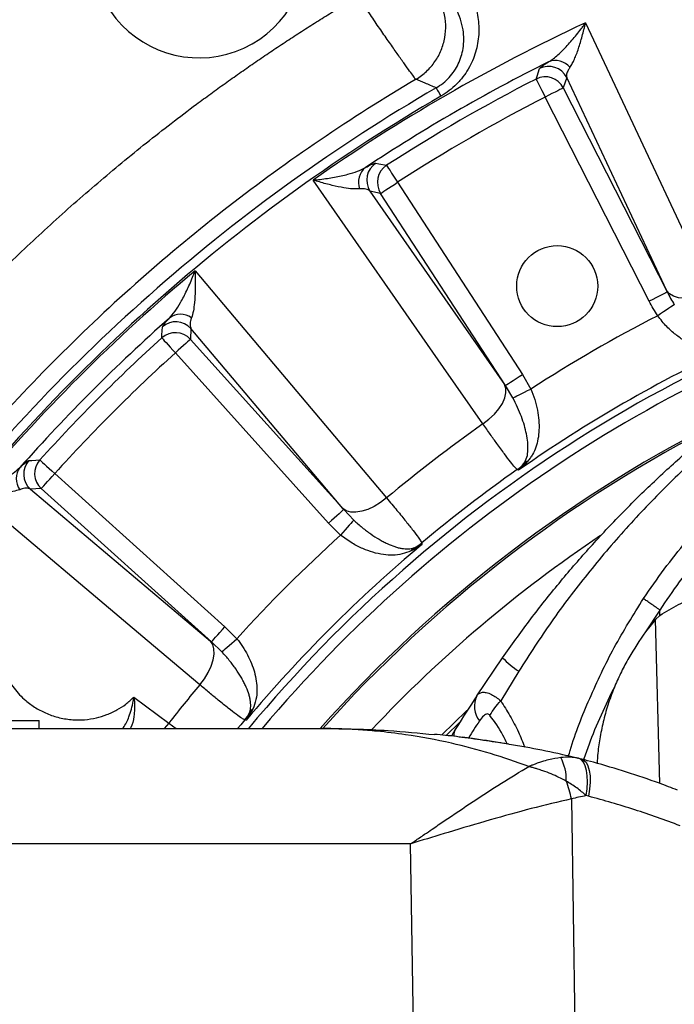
# Model space of a CAD drawing. Extents: x 0 to 16820, y 0 to 11880.
# Tile 27 of 84: x 8042 to 8204, y 6556 to 6799. Entities that reach past the tile are written whole.
import ezdxf

# ---------------------------------------------------------------- set-up
doc = ezdxf.new("R2010")
doc.units = 0
doc.header["$LTSCALE"] = 20
doc.layers.get('0').update_dxf_attribs({"linetype": 'CONTINUOUS'})
doc.styles.add('SLDTEXTSTYLE0', font='TXT', dxfattribs={"width": 0.605})
doc.dimstyles.new('SLDDIMSTYLE1', dxfattribs={"dimtxt": 100, "dimasz": 100, "dimexe": 0, "dimexo": 0.0625, "dimgap": 25, "dimtad": 1, "dimdec": 4, "dimlfac": 20, "dimzin": 12, "dimtxsty": 'SLDTEXTSTYLE0', "dimsah": 1, "dimcen": 0.09, "dimadec": 1, "dimazin": 3, "dimtfac": 1, "dimtofl": 0, "dimtmove": 0, "dimatfit": 3, "dimtolj": 1, "dimtzin": 12})

# ---------------------------------------------------------------- blocks, each defined once
blk = doc.blocks.new('_D_2')
at = {"color": 7, "linetype": 'CONTINUOUS'}
for p, q in [((4232.76, 7130.62), (3693.35, 7225.73)), ((8406, 6401.82), (13110.72, 6401.82))]:
    blk.add_line(p, q, dxfattribs=at)
blk.add_arc((8366, 6401.82), 4714.73, 0, 170, dxfattribs=at)
for points in [[(3722.9, 7220.52), (3756.05, 7316.05), (3726.56, 7321.58)], [(13080.72, 6401.82), (13094.66, 6501.97), (13064.66, 6501.66)]]:
    blk.add_solid(points, dxfattribs=at)
at = {"color": 7, "linetype": 'CONTINUOUS', "insert": (8646.6, 11239.4), "char_height": 100, "attachment_point": 1, "rotation": 355, "style": 'SLDTEXTSTYLE0'}
blk.add_mtext('170°', dxfattribs=at)

msp = doc.modelspace()

# ---------------------------------------------------------------- linework, layer by layer
at = {"color": 8, "linetype": 'CONTINUOUS'}
for p, q in [((8177.1392388, 6784.9996684), (8176.30911, 6782.4421524)), ((8201.8419517, 6732.354611), (8177.1392388, 6784.9996684)), ((8176.30911, 6782.4421524), (8201.9781632, 6732.0637999)), ((8197.5292427, 6729.7969459), (8171.8601896, 6780.1752983)), ((8135.3998197, 6759.1249047), (8166.1942167, 6711.7056845)), ((8131.212206, 6756.4054428), (8128.5822703, 6756.9652794)), ((8128.5822703, 6756.9652794), (8161.8228568, 6709.2495857)), ((8162.0066179, 6708.9862226), (8131.212206, 6756.4054428)), ((8084.4001783, 6723.063141), (8084.2602564, 6720.3779219)), ((8121.8866868, 6678.6054967), (8084.4001783, 6723.063141)), ((8084.2602564, 6720.3779219), (8122.0935298, 6678.3598362)), ((8118.3829023, 6675.0187574), (8080.5496288, 6717.036873)), ((8166.1942167, 6711.7056845), (8168.2735695, 6708.1062494)), ((8163.8667, 6705.9171496), (8162.0066179, 6708.9862226)), ((8050.7798506, 6687.2670947), (8092.7979661, 6649.4338213)), ((8047.4388016, 6683.5564671), (8044.7535826, 6683.4165452)), ((8044.7535826, 6683.4165452), (8089.2112268, 6645.9300368)), ((8089.4568874, 6645.7231937), (8047.4388016, 6683.5564671)), ((8122.0935298, 6678.3598362), (8124.5766146, 6675.7687925)), ((8121.3215007, 6672.0786689), (8118.3829023, 6675.0187574)), ((8200.1318647, 6653.5842119), (8196.5745403, 6648.187667)), ((8200.1185877, 6610.784605), (8199.0223093, 6651.2619852)), ((8092.7979661, 6649.4338213), (8095.7380546, 6646.4952229)), ((8092.0479311, 6643.2401089), (8089.4568874, 6645.7231937)), ((8165.2906997, 6638.4931801), (8160.8555181, 6631.1559229)), ((8070.3357173, 6632.101476), (8078.9472772, 6625.6796865)), ((8078.9472772, 6625.6796865), (8077.8169049, 6624.3197916)), ((8078.9472772, 6625.6796865), (8080.7377709, 6624.3197916)), ((8150.7702632, 6625.9046195), (8147.4151624, 6622.633159)), ((8178.3182336, 6606.970623), (8179.960729, 6500.8197947)), ((8182.5317306, 6607.6275854), (8181.9414957, 6607.7755241)), ((8138.6168463, 6595.8898811), (7999.1035474, 6595.8898811)), ((8140.087874, 6500.8197947), (8138.6168463, 6595.8898811))]:
    msp.add_line(p, q, dxfattribs=at)
at = {"color": 7, "linetype": 'CONTINUOUS'}
for p, q in [((8199.022354, 6651.2619703), (8196.5745403, 6648.187667)), ((8199.022354, 6651.2619703), (8200.1240117, 6652.2622107)), ((8154.9358679, 6632.3759405), (8161.3231761, 6641.8197899)), ((8036.9181348, 6626.3197957), (8046.9181253, 6626.3197957)), ((8046.9181253, 6624.3197916), (8046.9181253, 6626.3197957)), ((7995.6432594, 6624.3197916), (8116.7110367, 6624.3197916)), ((8180.855648, 6616.746202), (8180.0268753, 6616.9699727))]:
    msp.add_line(p, q, dxfattribs=at)
at = {"color": 8, "linetype": 'CONTINUOUS', "flags": 128}
for points in [[(8181.8057461, 6798.5010444), (8189.0250308, 6783.1136881), (8212.9556252, 6732.1062087)], [(8169.5807291, 6784.6177815), (8169.8140664, 6785.3245436), (8170.4307063, 6787.1854304)], [(8169.5807291, 6784.6177815), (8169.6441932, 6784.4940721), (8169.7872592, 6784.2152415), (8170.0047864, 6783.7913035), (8170.2889515, 6783.2374869), (8170.6295474, 6782.5736998), (8171.0143549, 6781.8237542), (8171.4295311, 6781.0145913), (8171.8601896, 6780.1752983)], [(8144.9237032, 6782.4308871), (8144.9658735, 6782.3582886), (8145.0411392, 6782.2287379), (8145.1484723, 6782.0439337), (8145.2864422, 6781.8064092), (8145.4531712, 6781.5193532), (8145.6464542, 6781.1865805), (8145.8636535, 6780.8126508), (8146.1018635, 6780.4025112)], [(8176.30911, 6782.4421524), (8176.1852218, 6782.379031), (8175.9059889, 6782.2367547), (8175.4814399, 6782.0204197), (8174.9268336, 6781.7378341), (8174.262063, 6781.3991307), (8173.5110296, 6781.0164391), (8172.7007044, 6780.6035577), (8171.8601896, 6780.1752983)], [(8130.0436271, 6763.8679145), (8130.7714148, 6763.7180386), (8132.6922489, 6763.3202074)], [(8132.6922489, 6763.3202074), (8132.7676488, 6763.2033823), (8132.9375817, 6762.9400788), (8133.1959678, 6762.5397144), (8133.533494, 6762.0167135), (8133.9380605, 6761.3898514), (8134.3951387, 6760.681629), (8134.8882927, 6759.9174975), (8135.3998197, 6759.1249047)], [(8156.4811481, 6699.50065), (8146.7647417, 6713.4462594), (8114.5564927, 6759.6746682)], [(8131.212206, 6756.4054428), (8131.3288225, 6756.4811705), (8131.5916492, 6756.6518484), (8131.9912685, 6756.911367), (8132.5133009, 6757.2503684), (8133.1390155, 6757.6567231), (8133.8459415, 6758.1157981), (8134.6086724, 6758.6111127), (8135.3998197, 6759.1249047)], [(8085.4132487, 6737.3122571), (8096.369089, 6724.3177293), (8132.6859606, 6681.241989)], [(8201.9781632, 6732.0637999), (8201.854275, 6732.0006786), (8201.5750421, 6731.8584023), (8201.1504931, 6731.6420673), (8200.5958868, 6731.3594817), (8199.9311162, 6731.0207783), (8199.1800828, 6730.6380866), (8198.3697576, 6730.2252053), (8197.5292427, 6729.7969459)], [(8212.9556252, 6732.1062087), (8211.2205191, 6731.3977478), (8209.4684107, 6730.883479), (8207.7612741, 6730.5815218), (8206.1594589, 6730.5026053), (8204.7196193, 6730.6495009), (8203.4926726, 6731.0170232), (8202.5220109, 6731.5921782), (8201.8419517, 6732.354611)], [(8203.7060274, 6728.9183734), (8203.5160972, 6728.7922798), (8203.2080306, 6728.5877167), (8202.7911557, 6728.3109127), (8202.2780491, 6727.9702125), (8201.6842229, 6727.575898), (8201.0276182, 6727.1399198), (8200.3280832, 6726.6754209), (8199.6067477, 6726.1964677)], [(8077.1980299, 6720.7379936), (8077.2404982, 6721.4810847), (8077.3544921, 6723.4381436)], [(8077.1980299, 6720.7379936), (8077.2913707, 6720.6349371), (8077.5017155, 6720.402628), (8077.8215541, 6720.0494407), (8078.2393826, 6719.5880412), (8078.7401808, 6719.0350293), (8079.3059481, 6718.4102236), (8079.9164189, 6717.736095), (8080.5496288, 6717.036873)], [(8084.2602564, 6720.3779219), (8084.1569318, 6720.2849089), (8083.9240266, 6720.0751899), (8083.5699452, 6719.7563647), (8083.1073536, 6719.3398474), (8082.5529112, 6718.8406287), (8081.9265259, 6718.2766198), (8081.2506689, 6717.6680861), (8080.5496288, 6717.036873)], [(8162.0066179, 6708.9862226), (8162.1232344, 6709.0619503), (8162.3860611, 6709.2326282), (8162.7856655, 6709.4921468), (8163.3077128, 6709.8311482), (8163.9334274, 6710.2375029), (8164.6403385, 6710.6965779), (8165.4030694, 6711.1918925), (8166.1942167, 6711.7056845)], [(8156.4811481, 6699.50065), (8157.962249, 6700.6490825), (8159.283684, 6701.9093035), (8160.3987528, 6703.2367586), (8161.2679971, 6704.584509), (8161.8606908, 6705.9049009), (8162.1558828, 6707.151234), (8162.1431274, 6708.2794307), (8161.8228568, 6709.2495857)], [(8163.8667, 6705.9171496), (8164.0708758, 6706.0185669), (8164.4020541, 6706.1830758), (8164.8502214, 6706.4056991), (8165.4018326, 6706.6797017), (8166.0402132, 6706.9968282), (8166.7460812, 6707.3474823), (8167.498113, 6707.7210544), (8168.2735695, 6708.1062494)], [(8044.37858, 6690.4622315), (8045.1203598, 6690.5058025), (8047.07873, 6690.6186937)], [(8047.07873, 6690.6186937), (8047.1817864, 6690.5253528), (8047.4140955, 6690.315008), (8047.7672828, 6689.9951695), (8048.2286824, 6689.5773409), (8048.7816943, 6689.0765427), (8049.4065, 6688.5107754), (8050.0806285, 6687.9003046), (8050.7798506, 6687.2670947)], [(8047.4388016, 6683.5564671), (8047.5318147, 6683.6597918), (8047.7415336, 6683.8926969), (8048.0603589, 6684.2467783), (8048.4768761, 6684.70937), (8048.9760948, 6685.2638124), (8049.5401038, 6685.8901976), (8050.1486374, 6686.5660547), (8050.7798506, 6687.2670947)], [(8165.2730716, 6688.0781947), (8165.150301, 6688.1386934), (8164.9393452, 6688.2426141)], [(8086.5747346, 6635.1307629), (8073.5800279, 6646.0863797), (8030.5044664, 6682.4034749)], [(8132.6859606, 6681.241989), (8131.1933411, 6680.1085769), (8129.6340538, 6679.1583298), (8128.063233, 6678.4248351), (8126.5364153, 6677.9340206), (8125.1076175, 6677.7032612), (8123.8273544, 6677.7407227), (8122.7408959, 6678.0450343), (8121.8866868, 6678.6054967)], [(8122.0935298, 6678.3598362), (8121.9902052, 6678.2667933), (8121.7573149, 6678.0570744), (8121.4032186, 6677.7382492), (8120.9406419, 6677.3217617), (8120.3861846, 6676.8225132), (8119.7597845, 6676.2585042), (8119.0839274, 6675.6499706), (8118.3829023, 6675.0187574)], [(8124.5766146, 6675.7687925), (8124.4257851, 6675.5978166), (8124.1811676, 6675.3205059), (8123.8501383, 6674.9452351), (8123.4426958, 6674.4833289), (8122.9711486, 6673.9487647), (8122.4497719, 6673.357725), (8121.8942864, 6672.7280019), (8121.3215007, 6672.0786689)], [(8141.3712664, 6670.1581775), (8141.4170427, 6669.9275075), (8141.443686, 6669.7932778)], [(8089.4568874, 6645.7231937), (8089.5499302, 6645.8265184), (8089.7596492, 6646.0594086), (8090.0784744, 6646.4135049), (8090.4949619, 6646.8760817), (8090.9942104, 6647.430539), (8091.5582193, 6648.0569391), (8092.1667529, 6648.7327962), (8092.7979661, 6649.4338213)], [(8086.5747346, 6635.1307629), (8087.7081467, 6636.6233824), (8088.6583937, 6638.1826697), (8089.3918885, 6639.7534905), (8089.8827029, 6641.2803082), (8090.1134623, 6642.7091061), (8090.0760008, 6643.9893691), (8089.7716893, 6645.0758277), (8089.2112268, 6645.9300368)], [(8092.0479311, 6643.2401089), (8092.218907, 6643.3909385), (8092.4962176, 6643.635556), (8092.8714884, 6643.9665852), (8093.3333946, 6644.3740277), (8093.8679589, 6644.8455749), (8094.4589986, 6645.3669517), (8095.0887216, 6645.9224372), (8095.7380546, 6646.4952229)], [(8146.3606222, 6622.8147595), (8152.4418755, 6628.6966948), (8152.7072204, 6628.9461552)], [(8097.6585461, 6626.4454572), (8096.6859175, 6625.2784131), (8095.8933843, 6624.3197916)], [(8098.0234457, 6626.3730375), (8097.8892161, 6626.3996808), (8097.6585461, 6626.4454572)], [(8181.9414957, 6607.7755241), (8182.1757866, 6609.4924657), (8182.269798, 6611.1388652), (8182.2205646, 6612.6628517), (8182.029636, 6614.0164582), (8181.7030324, 6615.1570676), (8181.2510354, 6616.0487233), (8180.6878759, 6616.6633813), (8180.031286, 6616.9816552)], [(8180.8631731, 6616.7731582), (8181.3305182, 6616.5671347), (8181.9210513, 6616.000533), (8182.3902292, 6615.1348351), (8182.7222718, 6613.9991431), (8182.906018, 6612.6316635), (8182.9352988, 6611.0783367), (8182.8091307, 6609.391406), (8182.5317306, 6607.6275854)]]:
    msp.add_lwpolyline(points, dxfattribs=at)
at = {"color": 7, "linetype": 'CONTINUOUS'}
msp.add_circle((8174.7969283, 6733.5075249), 10, dxfattribs=at)
for centre, radius, start, end in [((8365.9969283, 6401.8197952), 4157, 190, 170), ((8365.9969283, 6401.8197952), 1594, 190, 170), ((8086.4004766, 6816.3385815), 26.5, 68.172620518, 10.23920575), ((8365.9969283, 6401.8197952), 334.4641016, 116.370981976, 138.299007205), ((8365.9969283, 6401.8197952), 334, 116.85934871, 138.240789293), ((8505.9969283, 6401.8197952), 420, 146.705458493, 148.004688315)]:
    msp.add_arc(centre, radius, start, end, dxfattribs=at)
at = {"color": 8, "linetype": 'CONTINUOUS'}
for centre, radius, start, end in [((8365.9969283, 6401.8197952), 437.3584312, 114.906877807, 125.093122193), ((8174.3817786, 6784.5731753), 4.6203909, 39.381611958, 111.839461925), ((8365.9969283, 6401.8197952), 432.6426478, 116.542887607, 123.457112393), ((8172.6832817, 6782.711244), 5.0092355, 27.183454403, 116.723442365), ((8365.9969283, 6401.8197952), 430.2483248, 117.162662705, 122.837337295), ((8171.853187, 6780.1536594), 5.0092365, 27.184328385, 116.978333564), ((8365.9969283, 6401.8197952), 440.1569948, 120.14962838, 142.259484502), ((8365.9969283, 6401.8197952), 437.8112773, 120.14962838, 142.259484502), ((8365.9969283, 6401.8197952), 425.2551772, 117.162662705, 122.837337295), ((8130.3303059, 6759.1400836), 4.6203572, 128.160201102, 200.618592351), ((8132.7920603, 6759.6800343), 5.0092141, 123.276195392, 212.816635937), ((8135.4220783, 6759.1201349), 5.0092492, 123.021778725, 212.815522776), ((8365.9969283, 6401.8197952), 347.8864393, 104.35755483, 140.239750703), ((8365.9969283, 6401.8197952), 437.3584312, 129.906877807, 140.093122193), ((8365.9969283, 6401.8197952), 345.2830534, 106.97366122, 139.879382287), ((8081.8470518, 6721.9375413), 4.6203697, 54.381396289, 126.839858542), ((8365.9969283, 6401.8197952), 364.5626394, 117.155717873, 122.844282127), ((8365.9969283, 6401.8197952), 432.6426478, 131.542887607, 138.457112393), ((8080.6883245, 6719.6994406), 5.0092254, 42.183026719, 131.72365252), ((8080.5484611, 6717.0141698), 5.0092168, 42.183914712, 131.978623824), ((8365.9969283, 6401.8197952), 430.2483248, 132.162662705, 137.837337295), ((8365.9969283, 6401.8197952), 349.6197189, 114.961933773, 125.038066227), ((8365.9969283, 6401.8197952), 425.2551772, 132.162662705, 137.837337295), ((8365.9969283, 6401.8197952), 364.0202733, 125.138910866, 129.861089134), ((8048.117283, 6687.128399), 5.0092254, 138.27634748, 227.816973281), ((8050.8025538, 6687.2682625), 5.0092168, 138.021376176, 227.816085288), ((8159.1436439, 6696.4237997), 10.0260636, 305.314454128, 318.016298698), ((8168.7392916, 6687.4104939), 3.1484737, 111.866776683, 132.892313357), ((8045.8791822, 6685.9696717), 4.6203697, 143.160141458, 215.618603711), ((8365.9969283, 6401.8197952), 349.9459683, 125.067349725, 129.932650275), ((8365.9969283, 6401.8197952), 364.5626394, 132.155717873, 137.844282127), ((8365.9969283, 6401.8197952), 324.8715574, 123.746111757, 136.835873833), ((8134.9675935, 6677.8758254), 10.0284154, 296.985154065, 309.683990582), ((8365.9969283, 6401.8197952), 349.6197189, 129.961933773, 140.038066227), ((8141.1911247, 6666.2727602), 3.1479043, 122.105357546, 143.134654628), ((8176.4861442, 6655.8748336), 20.6751023, 222.828429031, 237.214598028), ((8365.9969283, 6401.8197952), 364.0202733, 140.138910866, 142.050589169), ((8160.2811028, 6629.8366579), 5.917727, 154.58969276, 217.827331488), ((8101.5439634, 6626.6255989), 3.1479043, 126.865345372, 147.894642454), ((8089.9408981, 6632.84913), 10.0284154, 320.316009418, 333.014845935), ((8496.6376504, 6402.2385892), 408, 146.705458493, 147.410498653), ((8153.0020721, 6622.4395445), 3.7334233, 149.101160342, 180.30866781), ((8165.6778899, 6611.7849397), 11.3618899, 357.846678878, 28.273736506), ((8144.3449814, 6599.3912935), 34.8084487, 12.576559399, 20.107847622)]:
    msp.add_arc(centre, radius, start, end, dxfattribs=at)
msp.add_ellipse((8210.7183598, 6595.1048346), major_axis=(49.4002131, -0.9418173), ratio=0.3030432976, start_param=2.1983936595, end_param=2.2918940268, dxfattribs=at)
for points, knots in [([(8150.0240163, 6810.9832104), (8150.9437386, 6809.928624), (8151.7542401, 6808.805244), (8152.8082927, 6807.0185596), (8153.1333969, 6806.4039556), (8153.7226825, 6805.149596), (8153.9864824, 6804.5112183), (8154.6848541, 6802.5622742), (8155.0275343, 6801.2183262), (8155.3372744, 6799.1277844), (8155.4054416, 6798.4214173), (8155.4671763, 6797.0056509), (8155.4611505, 6796.293854), (8155.3708084, 6794.861835), (8155.2865326, 6794.1416178), (8155.0317362, 6792.6917554), (8154.8629133, 6791.9722745), (8154.4389826, 6790.5473727), (8154.1838367, 6789.841501), (8153.5793356, 6788.4439559), (8153.2281702, 6787.750395), (8152.4422248, 6786.4147496), (8152.0059186, 6785.7682752), (8151.2826794, 6784.8323611), (8151.0301052, 6784.526038), (8150.5009014, 6783.9251993), (8150.2237117, 6783.6302917), (8148.7992553, 6782.2104193), (8147.5219334, 6781.227344), (8146.1018692, 6780.4025174)], [0, 0, 0, 0, 0.125, 0.125, 0.1875, 0.1875, 0.25, 0.25, 0.375, 0.375, 0.4375, 0.4375, 0.5, 0.5, 0.5625, 0.5625, 0.625, 0.625, 0.6875, 0.6875, 0.75, 0.75, 0.8125, 0.8125, 0.84375, 0.84375, 0.875, 0.875, 1, 1, 1, 1]), ([(8139.9671088, 6784.5609351), (8140.88538, 6785.1106049), (8141.7451071, 6785.7592934), (8143.3081857, 6787.2250646), (8144.0114822, 6788.0420957), (8145.2294511, 6789.8071128), (8145.7440805, 6790.7550367), (8146.5611123, 6792.7383975), (8146.8634858, 6793.7737647), (8147.2421306, 6795.8845591), (8147.3183886, 6796.959912), (8147.2412907, 6799.1013886), (8147.0879376, 6800.1674369), (8146.5586309, 6802.241438), (8146.182696, 6803.2493178), (8145.225442, 6805.1607786), (8144.6441568, 6806.0642922), (8143.9734947, 6806.8949451)], [0, 0, 0, 0, 0.125, 0.125, 0.25, 0.25, 0.375, 0.375, 0.5, 0.5, 0.625, 0.625, 0.75, 0.75, 0.875, 0.875, 1, 1, 1, 1]), ([(7961.6303272, 6640.2148671), (7961.9948909, 6640.8313696), (7962.7239561, 6642.0642695), (7963.8281979, 6643.9070965), (7964.9401025, 6645.7449281), (7966.0604415, 6647.5773095), (7967.189008, 6649.4043625), (7968.3258576, 6651.2260545), (7969.4709753, 6653.0423942), (7970.6243652, 6654.8533793), (7971.7860262, 6656.6590103), (7972.9559585, 6658.4592872), (7974.1341622, 6660.2542099), (7975.3206371, 6662.0437784), (7976.5153833, 6663.8279929), (7977.7184008, 6665.6068531), (7978.9296897, 6667.3803592), (7980.1492498, 6669.1485112), (7981.3770812, 6670.9113089), (7982.6131839, 6672.6687525), (7983.8575579, 6674.420842), (7985.1102031, 6676.1675773), (7986.3711197, 6677.9089584), (7987.6403075, 6679.6449853), (7988.9177666, 6681.3756581), (7990.203497, 6683.1009767), (7991.4974986, 6684.820941), (7992.7997717, 6686.5355514), (7994.1103155, 6688.244807), (7995.4291326, 6689.9487105), (7999.5158664, 6695.179355), (8006.5216354, 6703.8076156), (8016.7412995, 6715.5746683), (8027.3400004, 6726.9889906), (8038.3099653, 6738.0432352), (8049.6402295, 6748.726856), (8061.3213604, 6759.0275742), (8073.3493855, 6768.9421937), (8082.7410922, 6776.1735499), (8089.2708705, 6780.985266), (8092.8049504, 6783.5394975), (8096.3605375, 6786.0595748), (8099.9376396, 6788.5455087), (8103.5362571, 6790.9972922), (8107.1563807, 6793.4149422), (8110.7980465, 6795.7983978), (8114.4611192, 6798.1478854), (8118.1461029, 6800.4625601), (8121.8511166, 6802.7455748), (8124.3389133, 6804.2384845), (8125.5828988, 6804.9849916)], [0, 0, 0, 0, 0.0091480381, 0.0182945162, 0.0274396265, 0.0365835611, 0.0457265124, 0.0548686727, 0.0640102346, 0.0731513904, 0.0822923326, 0.0914332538, 0.1005743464, 0.109715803, 0.1188578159, 0.1280005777, 0.1371442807, 0.1462891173, 0.1554352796, 0.16458296, 0.1737323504, 0.1828836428, 0.192037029, 0.2011927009, 0.2103508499, 0.2195116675, 0.228675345, 0.2378420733, 0.2470120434, 0.256185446, 0.2653624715, 0.331794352, 0.3981134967, 0.4643928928, 0.530705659, 0.5969914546, 0.6632616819, 0.7295898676, 0.7960493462, 0.8146250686, 0.833189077, 0.851742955, 0.870288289, 0.8888266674, 0.9073596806, 0.92588892, 0.9444159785, 0.9629424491, 0.9814699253, 1, 1, 1, 1]), ([(8139.967115, 6784.5609485), (8139.9671101, 6784.5609485), (8139.6315994, 6784.5609473), (8139.6756411, 6785.0559627), (8138.6768848, 6786.1233807), (8137.4991369, 6787.8057301), (8135.9619927, 6789.9451749), (8134.1359418, 6792.5452552), (8132.0921184, 6795.4983537), (8129.8117479, 6798.7468623), (8127.7217764, 6802.0019929), (8126.0796251, 6803.9917809), (8125.5833321, 6804.9843707), (8125.5833222, 6804.9843906)], [0, 0, 0, 0, 0.0000016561, 0.1118656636, 0.2269718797, 0.3384200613, 0.453061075, 0.5652151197, 0.680613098, 0.793770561, 0.9102586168, 0.9999982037, 1, 1, 1, 1]), ([(8144.9237032, 6782.4308871), (8145.5013998, 6782.7989521), (8146.6805211, 6783.5501998), (8148.186085, 6784.984649), (8149.4512877, 6786.5948759), (8150.4449048, 6788.356496), (8151.16525, 6790.2353587), (8151.6315992, 6792.3011432), (8151.7906024, 6794.4941709), (8151.599442, 6796.9234933), (8150.9882322, 6799.4216536), (8149.7411043, 6802.4523212), (8148.2836713, 6804.3354332), (8147.385077, 6805.4964839)], [0, 0, 0, 0, 0.0651194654, 0.132913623, 0.1995310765, 0.268285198, 0.3410939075, 0.4154894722, 0.5047471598, 0.59561686, 0.706320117, 0.8189288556, 1, 1, 1, 1]), ([(8172.6629582, 6788.8619592), (8173.0415458, 6789.0803928), (8173.4226703, 6789.338933), (8174.1888352, 6789.9146066), (8174.5738917, 6790.2320217), (8175.3473824, 6790.9147062), (8175.7358224, 6791.2800786), (8176.515804, 6792.0525401), (8176.9050781, 6792.4574965), (8178.0621671, 6793.7116622), (8178.8234545, 6794.6036521), (8179.95287, 6796.0133615), (8180.3272226, 6796.4953839), (8180.8856576, 6797.2363108), (8181.0710898, 6797.4860204), (8181.3476872, 6797.8640053), (8181.4396527, 6797.9906038), (8181.6231168, 6798.2450076), (8181.7153732, 6798.3738781), (8181.8057464, 6798.5010348)], [0, 0, 0, 0, 0.125, 0.125, 0.25, 0.25, 0.375, 0.375, 0.5, 0.5, 0.75, 0.75, 0.875, 0.875, 0.9375, 0.9375, 0.96875, 0.96875, 1, 1, 1, 1]), ([(8177.9530519, 6787.5047406), (8178.1456413, 6787.7688115), (8178.3322893, 6788.0752007), (8178.697102, 6788.7502061), (8178.8752247, 6789.1191124), (8179.2247536, 6789.9080072), (8179.3961441, 6790.328102), (8179.7332822, 6791.2130183), (8179.8980071, 6791.6753298), (8180.3785755, 6793.1031073), (8180.6827879, 6794.1135558), (8181.1192935, 6795.7046421), (8181.2614417, 6796.2477425), (8181.4698118, 6797.0811971), (8181.5383812, 6797.3618587), (8181.6397393, 6797.7863417), (8181.6732853, 6797.9284558), (8181.7398989, 6798.213923), (8181.7732432, 6798.3584844), (8181.8057464, 6798.5010348)], [0, 0, 0, 0, 0.125, 0.125, 0.25, 0.25, 0.375, 0.375, 0.5, 0.5, 0.75, 0.75, 0.875, 0.875, 0.9375, 0.9375, 0.96875, 0.96875, 1, 1, 1, 1]), ([(8170.4307063, 6787.1854304), (8170.517066, 6787.3026004), (8170.6925662, 6787.5407131), (8171.5453808, 6788.1580286), (8172.3629699, 6788.6730049), (8172.6629598, 6788.86196)], [0, 0, 0, 0, 0.3801647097, 0.7725699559, 1, 1, 1, 1]), ([(8177.9530508, 6787.5047325), (8177.8016786, 6787.2804655), (8177.3908217, 6786.6717566), (8177.0512877, 6785.7957989), (8177.1096931, 6785.2671149), (8177.1392388, 6784.9996684)], [0, 0, 0, 0, 0.223754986, 0.6073193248, 1, 1, 1, 1]), ([(8139.9637755, 6784.563436), (8123.8671994, 6775.0574397), (8108.3711583, 6764.5347081), (8078.8262274, 6741.6228777), (8064.7774623, 6729.2338756), (8038.3504308, 6702.7864385), (8025.9722759, 6688.728115), (8003.0832565, 6659.1655081), (7992.5724886, 6643.6613495), (7983.0789192, 6627.5574407)], [0, 0, 0, 0, 0.25, 0.25, 0.5, 0.5, 0.75, 0.75, 1, 1, 1, 1]), ([(8144.9237032, 6782.4308871), (8144.0131575, 6782.8230334), (8142.3578435, 6783.5359305), (8140.7057332, 6784.2440267), (8139.9624063, 6784.5626174)], [0, 0, 0, 0, 0.5500742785, 1, 1, 1, 1]), ([(8114.5564927, 6759.6746682), (8114.5642714, 6759.6754028), (8115.1434246, 6759.7301026), (8116.9335621, 6759.9235641), (8119.8427008, 6760.3542509), (8122.9150307, 6761.0340172), (8125.5480858, 6761.8162961), (8126.833738, 6762.4544353), (8127.475561, 6762.773007)], [0, 0, 0, 0, 0.0015582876, 0.1160199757, 0.3619096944, 0.607599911, 0.8041060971, 1, 1, 1, 1]), ([(8127.475561, 6762.773007), (8127.981975, 6763.036175), (8129.0130977, 6763.572018), (8129.7670811, 6763.8610016), (8129.9700102, 6763.8660743), (8130.0436271, 6763.8679145)], [0, 0, 0, 0, 0.3808091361, 0.7753753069, 1, 1, 1, 1]), ([(8385.5984336, 6760.5309485), (8379.7820949, 6760.3544258), (8368.1494625, 6760.0013818), (8352.6841172, 6758.2739395), (8339.1174026, 6756.0739618), (8329.5059711, 6754.0821678), (8321.5906126, 6752.1655254), (8315.1132761, 6750.4058301), (8308.089236, 6748.2712392), (8300.2866994, 6745.6500659), (8291.7174389, 6742.4652825), (8282.5934607, 6738.7028194), (8273.0941662, 6734.3809771), (8263.3203072, 6729.478722), (8253.372788, 6723.9346089), (8243.3652295, 6717.7601184), (8233.4409554, 6711.0158183), (8223.1092232, 6703.2809649), (8212.5208351, 6694.4303319), (8201.8317275, 6684.4044133), (8191.6802598, 6673.7509367), (8182.1546358, 6662.518771), (8173.2536414, 6650.8124037), (8167.9405819, 6642.5927318), (8165.2906997, 6638.4931801)], [0, 0, 0, 0, 0.1002546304, 0.2005084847, 0.2673199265, 0.334131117, 0.3679946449, 0.4019369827, 0.4357971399, 0.4695483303, 0.5042900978, 0.5391702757, 0.5740560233, 0.608805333, 0.643850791, 0.6790232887, 0.7142148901, 0.7492865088, 0.7908618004, 0.8325959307, 0.8744833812, 0.9164365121, 0.9583228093, 1, 1, 1, 1]), ([(8126.0059042, 6757.5130461), (8125.4510382, 6757.4941682), (8124.3395897, 6757.4563541), (8122.0221533, 6757.7816794), (8119.2955189, 6758.3406734), (8116.693599, 6759.0324755), (8115.08504, 6759.5111491), (8114.5635264, 6759.6724921), (8114.5564927, 6759.6746682)], [0, 0, 0, 0, 0.1958704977, 0.3923469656, 0.6379971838, 0.8838509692, 0.9984334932, 1, 1, 1, 1]), ([(8128.5822766, 6756.9652791), (8128.3511199, 6757.2002452), (8128.0188419, 6757.3687583), (8127.1652256, 6757.5580037), (8126.6442259, 6757.5812995), (8126.005906, 6757.5130419)], [0, 0, 0, 0, 0.5, 0.5, 1, 1, 1, 1]), ([(8079.0767683, 6725.63529), (8079.5436235, 6726.1656394), (8080.4923205, 6727.2433628), (8081.926847, 6729.5699088), (8083.3833037, 6732.3752474), (8084.5539407, 6735.0707527), (8085.2078458, 6736.7596669), (8085.4105271, 6737.3049353), (8085.4132487, 6737.3122571)], [0, 0, 0, 0, 0.1930959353, 0.3923904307, 0.6360041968, 0.8839748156, 0.998442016, 1, 1, 1, 1]), ([(8085.4132487, 6737.3122571), (8085.4135272, 6737.3049055), (8085.4341896, 6736.7594793), (8085.4806247, 6735.0816911), (8085.475182, 6732.3894701), (8085.3094363, 6729.611038), (8085.0239282, 6727.2883752), (8084.6997393, 6726.2245741), (8084.5378948, 6725.6934939)], [0, 0, 0, 0, 0.0015655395, 0.1161486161, 0.3620028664, 0.6076529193, 0.8041290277, 1, 1, 1, 1]), ([(8215.3527899, 6717.9217933), (8214.6013953, 6717.8311955), (8213.0795064, 6717.647697), (8210.8562723, 6717.9923495), (8208.5609717, 6718.7452699), (8206.2847512, 6719.9165888), (8204.0195357, 6721.5032923), (8201.7139251, 6723.5363617), (8200.3393548, 6725.2716227), (8199.6067477, 6726.1964677)], [0, 0, 0, 0, 0.141002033, 0.2855881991, 0.4246297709, 0.5673190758, 0.7017021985, 0.8410157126, 1, 1, 1, 1]), ([(8077.3544921, 6723.4381436), (8077.4075904, 6723.5736816), (8077.5154966, 6723.8491212), (8078.1794491, 6724.666099), (8078.8359021, 6725.3751314), (8079.0767683, 6725.63529)], [0, 0, 0, 0, 0.38016519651, 0.77256984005, 1, 1, 1, 1]), ([(8084.5378948, 6725.6934939), (8084.4497194, 6725.4376928), (8084.2103922, 6724.7433932), (8084.1091556, 6723.8094099), (8084.3024141, 6723.3138375), (8084.4001783, 6723.063141)], [0, 0, 0, 0, 0.2237547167, 0.6073186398, 1, 1, 1, 1]), ([(8196.1000575, 6656.3993393), (8197.782443, 6658.8357514), (8201.1412011, 6663.6998677), (8206.6719462, 6670.630177), (8212.4845484, 6677.332984), (8218.6780338, 6683.738905), (8225.1983813, 6689.7999407), (8231.9770508, 6695.446304), (8238.8846459, 6700.5891394), (8245.7609908, 6705.1787426), (8251.8631475, 6708.8242965), (8257.0959206, 6711.6482454), (8261.4272542, 6713.8068943), (8265.338627, 6715.6248985), (8267.4690698, 6716.5064867), (8268.5406445, 6716.9499098)], [0, 0, 0, 0, 0.0803981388, 0.160508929, 0.2407378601, 0.3218290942, 0.4042378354, 0.4870877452, 0.571024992, 0.6558235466, 0.7412690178, 0.8059553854, 0.8705151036, 0.9348714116, 1, 1, 1, 1]), ([(8168.2735751, 6708.106252), (8168.6589789, 6707.2527094), (8168.9818029, 6706.39219), (8169.3883035, 6705.0938704), (8169.5106673, 6704.6598074), (8169.7300807, 6703.7892777), (8169.8273739, 6703.3510468), (8170.0771219, 6702.0577834), (8170.1899842, 6701.2173088), (8170.3179564, 6699.5744677), (8170.332261, 6698.7671638), (8170.2645237, 6697.2305095), (8170.1834341, 6696.496683), (8169.9275294, 6695.0891852), (8169.7510693, 6694.4119898), (8169.306243, 6693.1398417), (8169.0383802, 6692.5421792), (8168.5565018, 6691.6885836), (8168.382404, 6691.4111761), (8168.0016733, 6690.8662829), (8167.7952517, 6690.5989377), (8167.5666456, 6690.3324342)], [0, 0, 0, 0, 0.125, 0.125, 0.1875, 0.1875, 0.25, 0.25, 0.375, 0.375, 0.5, 0.5, 0.625, 0.625, 0.75, 0.75, 0.875, 0.875, 0.9375, 0.9375, 1, 1, 1, 1]), ([(8166.5963693, 6689.7171734), (8166.871412, 6690.23252), (8167.4218668, 6691.2639049), (8167.617831, 6693.0150398), (8167.5684914, 6694.9625282), (8167.2540609, 6696.973064), (8166.7222746, 6699.0978262), (8165.9891742, 6701.2939326), (8165.0564474, 6703.5883475), (8164.2632559, 6705.1409343), (8163.8667, 6705.9171496)], [0, 0, 0, 0, 0.1424121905, 0.28501558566, 0.41020575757, 0.53536937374, 0.65060117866, 0.76580891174, 0.88291623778, 1, 1, 1, 1]), ([(8263.9698027, 6705.0794064), (8262.856719, 6704.6325768), (8260.6343549, 6703.7404445), (8256.2775526, 6701.8501669), (8251.3211788, 6699.50757), (8245.8206814, 6696.5365292), (8239.9692203, 6692.9555108), (8233.8980079, 6688.7964118), (8227.7512184, 6684.0794735), (8221.6756979, 6678.8526865), (8215.7650504, 6673.1714903), (8210.142987, 6667.0593741), (8204.807537, 6660.5881846), (8201.6909917, 6655.9197226), (8200.1318647, 6653.5842119)], [0, 0, 0, 0, 0.082654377, 0.1650263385, 0.247828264, 0.3300264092, 0.412809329, 0.495898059, 0.5790479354, 0.6630723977, 0.7468785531, 0.8308311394, 0.9153691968, 1, 1, 1, 1]), ([(8164.9393452, 6688.2426141), (8164.7688342, 6688.397128), (8164.4228745, 6688.7106301), (8163.3301938, 6690.0550454), (8161.8366572, 6692.0171276), (8160.1129637, 6694.3748381), (8158.3031676, 6696.9044708), (8157.0917571, 6698.6305987), (8156.4811481, 6699.50065)], [0, 0, 0, 0, 0.178972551, 0.3631276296, 0.5421683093, 0.7264062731, 0.8620956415, 1, 1, 1, 1]), ([(8042.1814336, 6688.7399553), (8042.6024733, 6689.1252301), (8043.4597631, 6689.9096981), (8044.1132981, 6690.3839381), (8044.3079616, 6690.4413897), (8044.37858, 6690.4622315)], [0, 0, 0, 0, 0.3808091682, 0.7753754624, 1, 1, 1, 1]), ([(8167.5666435, 6690.3324424), (8166.8335309, 6689.5491271), (8166.0962252, 6688.7613315), (8165.2777266, 6688.0820579), (8165.2730716, 6688.0781947)], [0, 0, 0, 0, 0.9943127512, 1, 1, 1, 1]), ([(8165.2730716, 6688.0781947), (8165.2762615, 6688.0813325), (8165.7654508, 6688.5625341), (8166.182269, 6689.1417422), (8166.5963693, 6689.7171734)], [0, 0, 0, 0, 0.0065207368, 1, 1, 1, 1]), ([(8030.5044664, 6682.4034749), (8030.5117883, 6682.4061965), (8031.057057, 6682.6088775), (8032.7361011, 6683.2592117), (8035.4346527, 6684.4280715), (8038.2263556, 6685.8798618), (8040.5672194, 6687.3169736), (8041.6439213, 6688.2661209), (8042.1814336, 6688.7399553)], [0, 0, 0, 0, 0.0015579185, 0.1160203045, 0.3619093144, 0.6075986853, 0.8041049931, 1, 1, 1, 1]), ([(8042.1232296, 6683.2788287), (8041.5921495, 6683.1169843), (8040.5283484, 6682.7927953), (8038.2056856, 6682.5072872), (8035.4272535, 6682.3415416), (8032.7350325, 6682.3360989), (8031.0572443, 6682.382534), (8030.5118181, 6682.4031964), (8030.5044664, 6682.4034749)], [0, 0, 0, 0, 0.1958709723, 0.3923470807, 0.6379971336, 0.8838513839, 0.9984344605, 1, 1, 1, 1]), ([(8044.7535826, 6683.4165452), (8044.6151573, 6683.4802494), (8044.2440088, 6683.6510543), (8043.4219495, 6683.6896098), (8042.5596468, 6683.4168661), (8042.1232296, 6683.2788287)], [0, 0, 0, 0, 0.2270655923, 0.6088126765, 1, 1, 1, 1]), ([(8132.6859606, 6681.241989), (8133.5639448, 6680.1921806), (8135.345327, 6678.0621766), (8137.5346946, 6675.3750898), (8139.3159756, 6673.1269594), (8140.4691253, 6671.5936944), (8141.1563512, 6670.5992728), (8141.2992399, 6670.3060057), (8141.3712664, 6670.1581775)], [0, 0, 0, 0, 0.1787392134, 0.3626521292, 0.5413513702, 0.7252166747, 0.8614889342, 1, 1, 1, 1]), ([(8124.5766078, 6675.7687915), (8125.2653678, 6675.1213935), (8125.9628536, 6674.5137934), (8127.0188402, 6673.6571537), (8127.3737955, 6673.3798239), (8128.0795426, 6672.848671), (8128.4299194, 6672.5950634), (8129.4735871, 6671.8683296), (8130.1594082, 6671.4290653), (8131.1734494, 6670.8353877), (8131.5090163, 6670.6484238), (8132.1753304, 6670.296613), (8132.5053381, 6670.1322457), (8133.4731138, 6669.6797248), (8134.093821, 6669.4290839), (8134.9924966, 6669.128466), (8135.2866504, 6669.0408841), (8135.8649481, 6668.8916469), (8136.1500033, 6668.8298461), (8136.9842717, 6668.6866304), (8137.5107948, 6668.6464297), (8138.2729191, 6668.6776956), (8138.5223926, 6668.7034859), (8139.0187016, 6668.7911875), (8139.2650973, 6668.8527131), (8139.518087, 6668.9392686)], [0, 0, 0, 0, 0.125, 0.125, 0.1875, 0.1875, 0.25, 0.25, 0.375, 0.375, 0.4375, 0.4375, 0.5, 0.5, 0.625, 0.625, 0.6875, 0.6875, 0.75, 0.75, 0.875, 0.875, 0.9375, 0.9375, 1, 1, 1, 1]), ([(8138.6726512, 6668.1613027), (8137.9703068, 6667.8793167), (8136.5477662, 6667.3081775), (8134.3110891, 6667.0656925), (8131.8991231, 6667.198855), (8129.3973126, 6667.7411644), (8126.7985975, 6668.6874792), (8124.0453469, 6670.0545441), (8122.2685075, 6671.3749361), (8121.3215007, 6672.0786689)], [0, 0, 0, 0, 0.1410020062, 0.2855879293, 0.4246295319, 0.5673186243, 0.701701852, 0.8410152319, 1, 1, 1, 1]), ([(8138.6726554, 6668.1612958), (8139.1620025, 6668.3959923), (8139.6373781, 6668.6499542), (8140.5609712, 6669.1943927), (8141.0100425, 6669.4854847), (8141.4436918, 6669.7932861)], [0, 0, 0, 0, 0.5, 0.5, 1, 1, 1, 1]), ([(8139.518087, 6668.9392686), (8139.8644191, 6669.0486553), (8140.1978843, 6669.1750242), (8140.8396899, 6669.4600652), (8141.1484928, 6669.6190172), (8141.4436918, 6669.7932861)], [0, 0, 0, 0, 0.5, 0.5, 1, 1, 1, 1]), ([(8038.9366163, 6655.5146573), (8038.3629433, 6654.2704277), (8037.3447793, 6652.0621488), (8036.7051535, 6648.7081425), (8036.5436158, 6645.2909578), (8037.0735902, 6641.6092113), (8038.4489723, 6637.7325936), (8040.6269843, 6634.1945216), (8043.2808853, 6631.3994487), (8046.0788465, 6629.3667753), (8048.8709579, 6627.9265568), (8051.9241962, 6626.924465), (8055.0416359, 6626.4366554), (8058.1047452, 6626.4448317), (8060.9378068, 6626.8718939), (8063.6371916, 6627.69503), (8066.0899841, 6628.8404371), (8068.3661888, 6630.2961607), (8069.6792912, 6631.4997806), (8070.3357173, 6632.101476)], [0, 0, 0, 0, 0.0670109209, 0.118932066, 0.1708870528, 0.2428032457, 0.3148059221, 0.3945749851, 0.4743928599, 0.5332872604, 0.5921785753, 0.6533552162, 0.7145074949, 0.7670927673, 0.8196486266, 0.8663304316, 0.9129859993, 0.9565012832, 1, 1, 1, 1]), ([(8177.6087893, 6617.5216882), (8177.740715, 6617.9985691), (8179.0853135, 6622.8589816), (8182.7608973, 6631.8690494), (8188.6541583, 6644.4724804), (8193.6114877, 6652.4131423), (8196.1000575, 6656.3993393)], [0, 0, 0, 0, 0.0343735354, 0.3503380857, 0.6738709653, 1, 1, 1, 1]), ([(8200.1318647, 6653.5842119), (8199.754833, 6653.8445379), (8198.9932004, 6654.3704163), (8197.9080457, 6655.1257445), (8196.9095474, 6655.8252693), (8196.368092, 6656.2092559), (8196.1000575, 6656.3993393)], [0, 0, 0, 0, 0.2475147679, 0.4999986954, 0.7524863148, 1, 1, 1, 1]), ([(8200.1240117, 6652.2622107), (8200.1245336, 6652.349611), (8200.1271646, 6652.7902794), (8200.1297734, 6653.2309456), (8200.1318647, 6653.5842119)], [0, 0, 0, 0, 0.1983357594, 1, 1, 1, 1]), ([(8095.7380546, 6646.4952229), (8096.224689, 6645.8600965), (8097.2144469, 6644.5683231), (8098.4084536, 6642.4922562), (8099.3822437, 6640.3759846), (8100.1183454, 6638.205602), (8100.5923511, 6636.00887), (8100.7528486, 6633.7172623), (8100.5563991, 6631.4251854), (8099.9583227, 6629.9109648), (8099.6554209, 6629.1440724)], [0, 0, 0, 0, 0.1079713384, 0.2196011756, 0.3302509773, 0.443624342, 0.5685253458, 0.6962187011, 0.8461468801, 1, 1, 1, 1]), ([(8098.877455, 6628.2986366), (8098.9639923, 6628.5515731), (8099.025478, 6628.797818), (8099.1131386, 6629.2936455), (8099.1389261, 6629.5427864), (8099.1703182, 6630.3036046), (8099.1303768, 6630.8288498), (8098.9881341, 6631.6603603), (8098.9265235, 6631.9455789), (8098.7772654, 6632.5251262), (8098.6896177, 6632.8198881), (8098.3886789, 6633.7203363), (8098.1376601, 6634.3421568), (8097.6844525, 6635.3114589), (8097.5199298, 6635.6417321), (8097.168576, 6636.3071873), (8096.9815713, 6636.6428822), (8096.3866253, 6637.659059), (8095.9450115, 6638.348627), (8095.2109109, 6639.4019166), (8094.9545934, 6639.7554797), (8094.425015, 6640.4582834), (8094.1508943, 6640.8087791), (8093.2999968, 6641.8570761), (8092.6949308, 6642.5517806), (8092.0479321, 6643.2401158)], [0, 0, 0, 0, 0.0625, 0.0625, 0.125, 0.125, 0.25, 0.25, 0.3125, 0.3125, 0.375, 0.375, 0.5, 0.5, 0.5625, 0.5625, 0.625, 0.625, 0.75, 0.75, 0.8125, 0.8125, 0.875, 0.875, 1, 1, 1, 1]), ([(8097.6585461, 6626.4454572), (8097.4538598, 6626.5505745), (8097.0385598, 6626.7638532), (8095.6351199, 6627.7796526), (8093.6846441, 6629.2883068), (8091.4094871, 6631.1195673), (8089.0066164, 6633.094589), (8087.3897261, 6634.4483841), (8086.5747346, 6635.1307629)], [0, 0, 0, 0, 0.178972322, 0.3631274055, 0.5421678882, 0.7264054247, 0.8620949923, 1, 1, 1, 1]), ([(8189.0206648, 6634.8247229), (8187.8656854, 6632.4385251), (8185.5528123, 6627.660109), (8183.0094546, 6621.5736102), (8181.7108568, 6617.8549442), (8181.2881989, 6616.6446207)], [0, 0, 0, 0, 0.4022105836, 0.8054359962, 1, 1, 1, 1]), ([(8067.467661, 6624.3197916), (8067.54866, 6624.413155), (8068.1857005, 6625.147439), (8069.2457415, 6627.3480911), (8070.00652, 6630.0417485), (8070.2852344, 6631.7492138), (8070.3346851, 6632.0942734), (8070.3357173, 6632.101476)], [0, 0, 0, 0, 0.05592639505, 0.43984976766, 0.88762742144, 0.99765439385, 1, 1, 1, 1]), ([(8070.3357173, 6632.101476), (8070.3365132, 6632.0945071), (8070.3745987, 6631.7610335), (8070.5253422, 6630.0888677), (8070.4233182, 6627.4038369), (8069.905672, 6625.1710201), (8069.4732209, 6624.4090323), (8069.4225742, 6624.3197916)], [0, 0, 0, 0, 0.0023280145, 0.1113983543, 0.5607837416, 0.9485608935, 1, 1, 1, 1]), ([(8154.9358679, 6632.3759405), (8155.1238072, 6632.6031221), (8155.4995779, 6633.0573549), (8156.3029171, 6633.3272161), (8157.313716, 6633.2738349), (8158.4536571, 6632.8431638), (8159.672694, 6632.1125637), (8160.4647225, 6631.4719893), (8160.8555181, 6631.1559229)], [0, 0, 0, 0, 0.1761382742, 0.3521755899, 0.5162346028, 0.709773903, 0.85679924, 1, 1, 1, 1]), ([(8158.1960632, 6627.5792716), (8158.5585523, 6628.1975789), (8159.2835298, 6629.4341923), (8160.3315223, 6630.582013), (8160.8555181, 6631.1559229)], [0, 0, 0, 0, 0.5000004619, 1, 1, 1, 1]), ([(8160.8555181, 6631.1559229), (8161.6248031, 6629.9514127), (8163.1700286, 6627.5319716), (8165.1639599, 6623.7315379), (8166.2692372, 6621.0132457), (8166.7758686, 6619.7672485)], [0, 0, 0, 0, 0.3493731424, 0.7017689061, 1, 1, 1, 1]), ([(8099.6554278, 6629.1440681), (8099.4207312, 6628.6547211), (8099.1667693, 6628.1793454), (8098.6223309, 6627.2557523), (8098.3312388, 6626.806681), (8098.0234374, 6626.3730317)], [0, 0, 0, 0, 0.5, 0.5, 1, 1, 1, 1]), ([(8098.877455, 6628.2986366), (8098.7680682, 6627.9523044), (8098.6416993, 6627.6188393), (8098.3566583, 6626.9770336), (8098.1977064, 6626.6682307), (8098.0234374, 6626.3730317)], [0, 0, 0, 0, 0.5, 0.5, 1, 1, 1, 1]), ([(8158.1960632, 6627.5792716), (8158.1090902, 6627.6746119), (8157.9309767, 6627.869861), (8157.5439342, 6627.9647757), (8157.101261, 6627.8300818), (8156.3962911, 6627.3144778), (8155.93817, 6626.6719849), (8155.6069119, 6626.2074111)], [0, 0, 0, 0, 0.1093096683, 0.2238571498, 0.3931820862, 0.5612221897, 1, 1, 1, 1]), ([(8162.4753339, 6620.5325572), (8162.1305397, 6621.2590242), (8160.8879008, 6623.8772126), (8159.3251782, 6626.0264103), (8158.1960632, 6627.5792716)], [0, 0, 0, 0, 0.2774693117, 1, 1, 1, 1]), ([(8167.7974327, 6614.9538307), (8164.6462339, 6616.065556), (8158.3261815, 6618.2952351), (8148.1634151, 6620.9377107), (8138.7978153, 6622.7006257), (8131.1212513, 6623.6277709), (8126.218722, 6624.0183436), (8123.0110297, 6624.1873503), (8120.8932774, 6624.2614043), (8119.4894625, 6624.2940186), (8118.5576534, 6624.3084043), (8117.9384376, 6624.3147758), (8117.3876612, 6624.3185123), (8117.0002981, 6624.3197367), (8116.7428356, 6624.3197856), (8116.7110367, 6624.3197916)], [0, 0, 0, 0, 0.1890268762, 0.379112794, 0.5997357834, 0.737135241, 0.826157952, 0.8846957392, 0.9234254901, 0.9491169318, 0.9661805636, 0.9775187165, 0.985055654, 0.998154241, 1, 1, 1, 1]), ([(8162.9738225, 6620.4182355), (8162.0616416, 6620.5734542), (8160.2272605, 6620.8855965), (8157.2868793, 6621.2971986), (8154.2280256, 6621.76494), (8152.2805031, 6622.0170159), (8151.2619121, 6622.1488564)], [0, 0, 0, 0, 0.2385162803, 0.4796523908, 0.7278483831, 1, 1, 1, 1]), ([(8175.6842447, 6617.1668915), (8174.6994809, 6617.0150655), (8173.1687755, 6616.7790687), (8171.1768921, 6616.2016978), (8169.9861238, 6615.803428), (8169.2254561, 6615.5246907), (8168.7314267, 6615.3341985), (8168.4088956, 6615.2058119), (8168.1976597, 6615.120039), (8168.0594926, 6615.0632056), (8167.9689602, 6615.0256404), (8167.9096756, 6615.0009281), (8167.8709333, 6614.984717), (8167.8428493, 6614.9729272), (8167.8197781, 6614.9632347), (8167.8046699, 6614.9568764), (8167.7974327, 6614.9538307)], [0, 0, 0, 0, 0.394888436, 0.6138099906, 0.749622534, 0.8367363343, 0.893298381, 0.9302078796, 0.9543286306, 0.9701148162, 0.9804393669, 0.9871977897, 0.991623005, 0.9945152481, 0.9973726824, 1, 1, 1, 1]), ([(8180.031286, 6616.9816552), (8179.360959, 6617.1021265), (8178.0073777, 6617.3453923), (8176.4635371, 6617.2267694), (8175.6842447, 6617.1668915)], [0, 0, 0, 0, 0.49522482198, 1, 1, 1, 1]), ([(8138.6168463, 6595.8898811), (8138.6370678, 6595.9036202), (8138.7640176, 6595.9898742), (8138.9611291, 6596.1238227), (8139.2469323, 6596.3181469), (8139.5953407, 6596.5550479), (8140.1362401, 6596.9230264), (8140.9760138, 6597.4945729), (8142.2805302, 6598.3828604), (8144.3113469, 6599.7656988), (8148.3439793, 6602.5077867), (8154.0815986, 6606.3692487), (8161.0697206, 6610.936238), (8165.5568708, 6613.6158328), (8167.7974327, 6614.9538307)], [0, 0, 0, 0, 0.0019859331, 0.0124676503, 0.0193684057, 0.030089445, 0.0467478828, 0.0726431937, 0.1129351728, 0.1757717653, 0.2743294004, 0.5160761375, 0.7583630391, 1, 1, 1, 1]), ([(8177.0317568, 6611.3580315), (8175.8088308, 6611.9755999), (8173.935933, 6612.9213992), (8171.5404147, 6613.8153781), (8170.1616751, 6614.2747771), (8169.3031875, 6614.5364519), (8168.7590206, 6614.6933731), (8168.4120063, 6614.789857), (8168.1902601, 6614.8499996), (8168.048526, 6614.887882), (8167.9579086, 6614.911855), (8167.8999837, 6614.9270605), (8167.8583815, 6614.9379542), (8167.826376, 6614.9463123), (8167.8059169, 6614.9516268), (8167.7974327, 6614.9538307)], [0, 0, 0, 0, 0.4149070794, 0.6354256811, 0.7690454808, 0.8528615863, 0.9060681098, 0.9399924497, 0.961655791, 0.9754974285, 0.9843425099, 0.9899953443, 0.9936073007, 0.9973490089, 1, 1, 1, 1]), ([(8181.9414957, 6607.7755241), (8181.1924165, 6608.4290711), (8179.679519, 6609.7490244), (8177.9200579, 6610.8182236), (8177.0317568, 6611.3580315)], [0, 0, 0, 0, 0.4951288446, 1, 1, 1, 1]), ([(8178.3182336, 6606.970623), (8175.0162044, 6606.1967226), (8168.4067322, 6604.6476531), (8158.2413627, 6601.7984297), (8148.6441494, 6598.9496989), (8142.0931828, 6596.9518504), (8138.9826359, 6596.0016168), (8138.6412051, 6595.8973219), (8138.6168463, 6595.8898811)], [0, 0, 0, 0, 0.2569166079, 0.5142544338, 0.7712857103, 0.9749120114, 0.998210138, 1, 1, 1, 1]), ([(8205.1498009, 6600.3451644), (8201.42253, 6601.7113801), (8193.9587391, 6604.4472017), (8186.3438789, 6606.5665821), (8182.5317306, 6607.6275854)], [0, 0, 0, 0, 0.4993804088, 1, 1, 1, 1])]:
    msp.add_open_spline(points, degree=3, knots=knots, dxfattribs=at)
at = {"color": 7, "linetype": 'CONTINUOUS'}
for points, knots in [([(8161.3231761, 6641.8197899), (8163.4822934, 6644.8457804), (8167.8071738, 6650.9070756), (8174.7556079, 6659.6721492), (8182.0480828, 6668.2006376), (8189.7066179, 6676.449202), (8197.7236467, 6684.4182493), (8206.0738233, 6692.0721583), (8214.7373814, 6699.3905969), (8224.0063958, 6706.5982363), (8233.8722992, 6713.6160158), (8244.2915083, 6720.3491136), (8254.8402613, 6726.5248962), (8265.2802909, 6732.0449586), (8275.5014705, 6736.9194056), (8285.3706191, 6741.1589196), (8294.9003157, 6744.8355909), (8303.9058796, 6747.9477865), (8312.2882931, 6750.5409853), (8319.9510537, 6752.6623613), (8327.1615372, 6754.4526537), (8334.7269894, 6756.1276107), (8344.3809823, 6757.967095), (8357.3693903, 6759.908334), (8373.3114112, 6761.4945835), (8385.1721964, 6761.7113633), (8391.1056755, 6761.8198095)], [0, 0, 0, 0, 0.0310296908, 0.0621548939, 0.0933303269, 0.1246690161, 0.1560587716, 0.1876371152, 0.2193208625, 0.2511677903, 0.2866988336, 0.3224585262, 0.3584452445, 0.3947051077, 0.4298066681, 0.4651709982, 0.5008204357, 0.5367526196, 0.5722012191, 0.6079231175, 0.6439329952, 0.6858188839, 0.7363135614, 0.8038662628, 0.9018820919, 1, 1, 1, 1]), ([(8200.1240117, 6652.2622107), (8201.641099, 6653.1748792), (8204.6946619, 6655.0118802), (8209.7363082, 6657.2694685), (8215.0516999, 6659.2844579), (8220.6040173, 6661.0679718), (8226.1386345, 6662.6434836), (8231.503305, 6664.0384898), (8236.6130965, 6665.2953959), (8241.4509192, 6666.4555911), (8246.0402486, 6667.5609036), (8250.2679127, 6668.6167989), (8254.0891719, 6669.6380019), (8257.4901593, 6670.6475024), (8260.5282887, 6671.6724003), (8262.1671243, 6672.3848367), (8262.9895596, 6672.7423666)], [0, 0, 0, 0, 0.06337800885, 0.12756599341, 0.19867961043, 0.27043901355, 0.34399726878, 0.41813324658, 0.48956841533, 0.56150644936, 0.63501633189, 0.70906933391, 0.78050894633, 0.85244689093, 0.92595176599, 1, 1, 1, 1]), ([(8196.5745403, 6648.187667), (8195.1567208, 6646.0721484), (8193.0211638, 6642.8856987), (8190.600405, 6638.3613401), (8189.5478003, 6636.0048388), (8189.0206648, 6634.8247229)], [0, 0, 0, 0, 0.4965100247, 0.7478564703, 1, 1, 1, 1]), ([(8189.0206648, 6634.8247229), (8188.4876063, 6633.4407916), (8187.4322496, 6630.7008656), (8186.241738, 6626.5108855), (8185.3634657, 6622.3754771), (8184.8245338, 6618.7906301), (8184.6809483, 6616.58954), (8184.6258504, 6615.7449184)], [0, 0, 0, 0, 0.2261496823, 0.4477342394, 0.6635721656, 0.8709029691, 1, 1, 1, 1]), ([(8116.7110367, 6624.3197916), (8116.7449765, 6624.3197882), (8122.1983099, 6624.3192341), (8131.4902403, 6624.1180856), (8140.70478, 6623.203103), (8144.5202393, 6622.8242366)], [0, 0, 0, 0, 0.00365606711, 0.5874444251, 1, 1, 1, 1]), ([(8149.7714831, 6624.311), (8149.6259142, 6624.0984046), (8149.2234372, 6623.5106086), (8148.9083154, 6622.868831), (8148.7071676, 6622.4591731)], [0, 0, 0, 0, 0.3616823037, 1, 1, 1, 1]), ([(8151.2621952, 6622.1509574), (8150.8325934, 6622.2110823), (8148.5876795, 6622.5252692), (8146.3318891, 6622.7305116), (8144.507782, 6622.8964774)], [0, 0, 0, 0, 0.1913667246, 1, 1, 1, 1]), ([(8162.8659679, 6620.4683034), (8162.4405064, 6620.5389247), (8160.7591208, 6620.8180136), (8157.7607987, 6621.2625663), (8154.3443278, 6621.8084981), (8152.2044277, 6622.073441), (8151.3525559, 6622.178912)], [0, 0, 0, 0, 0.1111618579, 0.4393017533, 0.7767918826, 1, 1, 1, 1]), ([(8180.0147606, 6616.9649808), (8178.3262652, 6617.3632172), (8174.0397481, 6618.3742044), (8168.35433, 6619.522809), (8164.3475982, 6620.1839534), (8162.9725708, 6620.4108445)], [0, 0, 0, 0, 0.2991693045, 0.75948941, 1, 1, 1, 1]), ([(8204.4838233, 6609.1280876), (8203.0068359, 6609.6983392), (8198.8499276, 6611.3032844), (8191.9282312, 6613.5940766), (8185.5272067, 6615.5684662), (8181.8194595, 6616.5114748), (8180.8605207, 6616.7553662)], [0, 0, 0, 0, 0.1905079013, 0.5361751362, 0.8800404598, 1, 1, 1, 1])]:
    msp.add_open_spline(points, degree=3, knots=knots, dxfattribs=at)
at = {"color": 8, "linetype": 'CONTINUOUS'}
for points in [[(8201.9781648, 6732.0637946), (8201.9331696, 6732.1600353), (8201.8877657, 6732.256973), (8201.8419495, 6732.354614)], [(8201.9781648, 6732.0637946), (8202.5127511, 6730.9912962), (8203.0753996, 6729.9365425), (8203.7060233, 6728.9183826)], [(8199.6067525, 6726.1964704), (8198.8387662, 6727.3530778), (8198.1591519, 6728.5606767), (8197.5292377, 6729.796953)], [(8161.8228614, 6709.2495957), (8161.8844888, 6709.1611318), (8161.9457384, 6709.0733404), (8162.0066128, 6708.986217)], [(8122.0935264, 6678.3598302), (8122.0251549, 6678.4411466), (8121.9562083, 6678.5230304), (8121.8866813, 6678.6054869)], [(8089.2112366, 6645.9300422), (8089.2936599, 6645.8605433), (8089.3755442, 6645.7915962), (8089.4568933, 6645.7231972)]]:
    msp.add_open_spline(points, degree=3, dxfattribs=at)

# ---------------------------------------------------------------- dimensions: what is measured, and where the dimension line sits
at = {"color": 7, "linetype": 'CONTINUOUS'}
dim = msp.add_angular_dim_2l(base=(8776.9122976, 11098.6039576), line1=((7345.1676267, 6401.8197952), (8365.9969283, 6401.8197952)), line2=((4272.1510991, 7123.6752698), (6796.21337, 6678.6149904)), dimstyle='SLDDIMSTYLE1', dxfattribs=at)
dim.commit()
dim.dimension.update_dxf_attribs({"geometry": '_D_2', "text_midpoint": (8776.9122976, 11098.6039576), "dimtype": 162})

doc.saveas('drawing.dxf')
